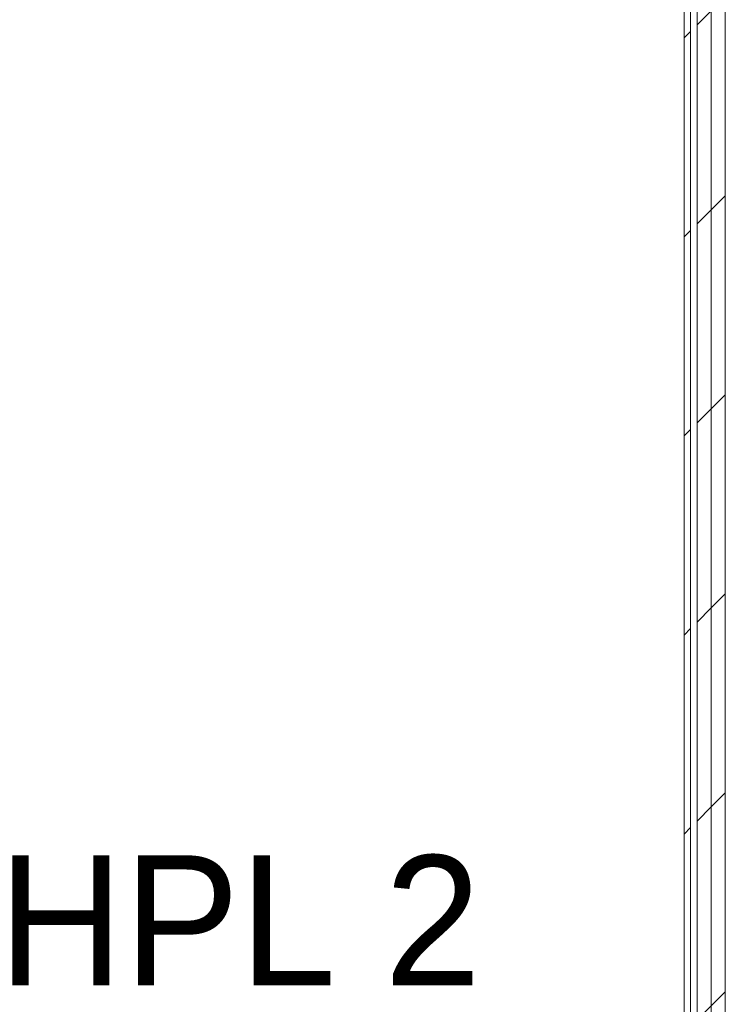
# Model space of a CAD drawing. Header units: millimetres. Extents: x -30280 to 22128, y -17757 to 4746.
# Tile 50 of 171: x -16750 to -16098, y -851 to 59. Entities that reach past the tile are written whole.
import ezdxf

# ---------------------------------------------------------------- set-up
doc = ezdxf.new("R2010")
doc.units = ezdxf.units.MM
doc.header["$MEASUREMENT"] = 0
doc.linetypes.add('Wipeout_Contour', pattern=[1000, 0, -1000])
doc.layers.add('Nuevo_01_2D_Acabats_Pluma_Nº__20', color=1, linetype='Continuous', lineweight=5)
doc.layers.add('Nuevo_08_E_Envans secs_Pluma_Nº__1', color=7, linetype='Continuous', lineweight=5)
doc.layers.add('Nuevo_08_E_Envans secs', color=7, linetype='Continuous')
doc.layers.add('Nuevo_08_E_Envans secs_Pluma_Nº__171', color=171, linetype='Continuous', lineweight=13, true_color=0xaaaaff)
doc.layers.add('Nuevo_08_E_Envans secs_Pluma_Nº__177', color=7, linetype='Continuous', lineweight=15, true_color=0xf7e046)
doc.styles.add('Estilo_Generado_1', font='txt')
pattern_1 = [(45, (0, 0), (-183.8478, 183.8478), [195, -65]), (45, (7e-14, 183.85), (-183.8478, 183.8478), [195, -65])]

# ---------------------------------------------------------------- blocks, each defined once
blk = doc.blocks.new('Muro_71_1', base_point=(-16136.43, -1128.98))
at = {"color": 254, "linetype": 'Wipeout_Contour', "lineweight": 0, "ltscale": 64762.135973}
blk.add_wipeout([(-16130.43, -1128.98), (-16130.43, 1554.85), (-16136.43, 1554.85), (-16136.43, -1128.98)], dxfattribs=at).dxf.layer = 'Nuevo_08_E_Envans secs'
at = {"color": 254, "linetype": 'Wipeout_Contour', "lineweight": 0, "ltscale": 64650.512803}
blk.add_wipeout([(-16098.43, -1145.89), (-16098.43, 1554.85), (-16111.43, 1554.85), (-16111.43, -1140.11)], dxfattribs=at).dxf.layer = 'Nuevo_08_E_Envans secs'
at = {"layer": 'Nuevo_08_E_Envans secs_Pluma_Nº__171', "linetype": 'Continuous', "lineweight": 13, "true_color": 0xaaaaff}
h = blk.add_hatch(dxfattribs=at)
h.set_pattern_fill('Panellat_HPL_0001', color=161, style=0, pattern_type=2)
h.set_pattern_definition(pattern_1)
h.paths.add_polyline_path([(-16130.43, -1128.98), (-16130.43, 1554.85), (-16136.43, 1554.85), (-16136.43, -1128.98)])
at = {"layer": 'Nuevo_08_E_Envans secs_Pluma_Nº__177', "linetype": 'Continuous', "lineweight": 15, "true_color": 0xf7e046}
h = blk.add_hatch(dxfattribs=at)
h.set_pattern_fill('Panellat_HPL_0001', color=53, style=0, pattern_type=2)
h.set_pattern_definition(pattern_1)
h.paths.add_polyline_path([(-16098.43, -1145.89), (-16098.43, 1554.85), (-16111.43, 1554.85), (-16111.43, -1140.11)])
at = {"layer": 'Nuevo_08_E_Envans secs_Pluma_Nº__1', "color": 7, "linetype": 'Continuous', "lineweight": 5}
for p, q in [((-16130.43, -1128.98), (-16130.43, 1554.85)), ((-16098.43, -1145.89), (-16098.43, 1554.85))]:
    blk.add_line(p, q, dxfattribs=at)
at = {"layer": 'Nuevo_08_E_Envans secs_Pluma_Nº__1', "color": 7, "linetype": 'Continuous', "lineweight": 5, "flags": 128}
blk.add_lwpolyline([(-16136.43, 1554.85), (-16136.43, -1128.98)], dxfattribs=at)
at = {"color": 254, "linetype": 'Wipeout_Contour', "lineweight": 0, "ltscale": 64701.510661}
blk.add_wipeout([(-16111.43, -1140.11), (-16111.43, 1554.85), (-16124.43, 1554.85), (-16124.43, -1134.32)], dxfattribs=at).dxf.layer = 'Nuevo_08_E_Envans secs'
at = {"layer": 'Nuevo_08_E_Envans secs_Pluma_Nº__177', "linetype": 'Continuous', "lineweight": 15, "true_color": 0xf7e046}
h = blk.add_hatch(dxfattribs=at)
h.set_pattern_fill('Panellat_HPL_0001', color=53, style=0, pattern_type=2)
h.set_pattern_definition(pattern_1)
h.paths.add_polyline_path([(-16111.43, -1140.11), (-16111.43, 1554.85), (-16124.43, 1554.85), (-16124.43, -1134.32)])
at = {"layer": 'Nuevo_08_E_Envans secs_Pluma_Nº__1', "color": 7, "linetype": 'Continuous', "lineweight": 5}
for p, q in [((-16124.43, -1134.32), (-16124.43, 1554.85)), ((-16111.43, -1140.11), (-16111.43, 1554.85))]:
    blk.add_line(p, q, dxfattribs=at)

msp = doc.modelspace()

# ---------------------------------------------------------------- block references
at = {"layer": 'Nuevo_08_E_Envans secs', "color": 7, "lineweight": 20}
msp.add_blockref('Muro_71_1', (-16136.43, -1128.98), dxfattribs=at)

# ---------------------------------------------------------------- texts
at = {"layer": 'Nuevo_01_2D_Acabats_Pluma_Nº__20', "color": 1, "linetype": 'Continuous', "lineweight": 5, "insert": (-16547.05, -832.92), "char_height": 120, "attachment_point": 8, "style": 'Estilo_Generado_1'}
msp.add_mtext('\\A1;{\\pqc;\\fCentury Gothic|b0|i0|c0|p0;\\W1.000000;HPL 2}', dxfattribs=at)

doc.saveas('drawing.dxf')
